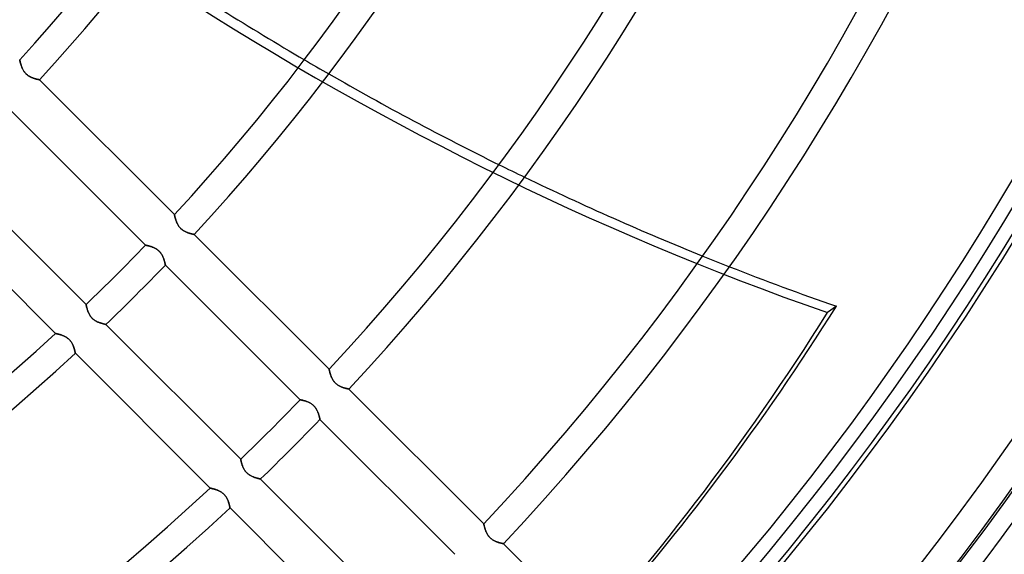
# Model space of a CAD drawing. Header units: millimetres. Extents: x -215 to 215, y -215 to 215.
# Tile 29 of 62: x 77 to 130, y -97 to -68. Entities that reach past the tile are written whole.
import ezdxf

# ---------------------------------------------------------------- set-up
doc = ezdxf.new("R2010")
doc.units = ezdxf.units.MM
doc.layers.add('MAIN-1', color=7, linetype='Continuous')
doc.layers.add('MAIN-2', color=7, linetype='Continuous')

msp = doc.modelspace()

# ---------------------------------------------------------------- linework, layer by layer
at = {"layer": 'MAIN-1'}
for p, q in [((76.815, -70.346), (76.814, -70.344)), ((76.816, -70.35), (76.815, -70.346)), ((76.817, -70.357), (76.816, -70.35)), ((76.819, -70.367), (76.817, -70.357)), ((76.822, -70.38), (76.819, -70.367)), ((76.826, -70.395), (76.822, -70.38)), ((76.83, -70.413), (76.826, -70.395)), ((76.834, -70.433), (76.83, -70.413)), ((76.84, -70.455), (76.834, -70.433)), ((76.846, -70.479), (76.84, -70.455)), ((76.853, -70.504), (76.846, -70.479)), ((76.86, -70.532), (76.853, -70.504)), ((76.868, -70.56), (76.86, -70.532)), ((76.878, -70.591), (76.868, -70.56)), ((76.887, -70.622), (76.878, -70.591)), ((76.898, -70.654), (76.887, -70.622)), ((76.91, -70.686), (76.898, -70.654)), ((76.922, -70.72), (76.91, -70.686)), ((76.936, -70.753), (76.922, -70.72)), ((76.95, -70.787), (76.936, -70.753)), ((76.966, -70.821), (76.95, -70.787)), ((76.983, -70.855), (76.966, -70.821)), ((77.001, -70.889), (76.983, -70.855)), ((77.02, -70.923), (77.001, -70.889)), ((77.042, -70.957), (77.02, -70.923)), ((77.064, -70.99), (77.042, -70.957)), ((77.089, -71.022), (77.064, -70.99)), ((77.115, -71.053), (77.089, -71.022)), ((77.142, -71.083), (77.115, -71.053)), ((77.17, -71.112), (77.142, -71.083)), ((77.2, -71.139), (77.17, -71.112)), ((77.231, -71.165), (77.2, -71.139)), ((77.263, -71.189), (77.231, -71.165)), ((77.296, -71.212), (77.263, -71.189)), ((77.33, -71.233), (77.296, -71.212)), ((77.363, -71.252), (77.33, -71.233)), ((77.397, -71.27), (77.363, -71.252)), ((77.431, -71.286), (77.397, -71.27)), ((77.464, -71.301), (77.431, -71.286)), ((77.497, -71.315), (77.464, -71.301)), ((77.531, -71.328), (77.497, -71.315)), ((77.563, -71.339), (77.531, -71.328)), ((77.595, -71.35), (77.563, -71.339)), ((77.627, -71.36), (77.595, -71.35)), ((77.657, -71.369), (77.627, -71.36)), ((77.686, -71.377), (77.657, -71.369)), ((77.714, -71.385), (77.686, -71.377)), ((77.741, -71.391), (77.714, -71.385)), ((77.766, -71.397), (77.741, -71.391)), ((77.789, -71.402), (77.766, -71.397)), ((77.81, -71.407), (77.789, -71.402)), ((77.829, -71.411), (77.81, -71.407)), ((77.846, -71.414), (77.829, -71.411)), ((77.86, -71.417), (77.846, -71.414)), ((77.872, -71.42), (77.86, -71.417)), ((77.882, -71.421), (77.872, -71.42)), ((77.888, -71.423), (77.882, -71.421)), ((77.892, -71.423), (77.888, -71.423)), ((77.894, -71.424), (77.892, -71.423)), ((85.233, -78.763), (77.894, -71.424)), ((76.329, -73.094), (83.663, -80.428)), ((80.428, -83.663), (73.094, -76.329)), ((71.424, -77.894), (78.763, -85.233)), ((85.233, -78.764), (85.233, -78.763)), ((85.234, -78.769), (85.233, -78.764)), ((85.236, -78.776), (85.234, -78.769)), ((85.238, -78.786), (85.236, -78.776)), ((85.24, -78.798), (85.238, -78.786)), ((85.244, -78.813), (85.24, -78.798)), ((85.248, -78.831), (85.244, -78.813)), ((85.253, -78.851), (85.248, -78.831)), ((85.258, -78.873), (85.253, -78.851)), ((85.264, -78.897), (85.258, -78.873)), ((85.271, -78.923), (85.264, -78.897)), ((85.278, -78.95), (85.271, -78.923)), ((85.286, -78.979), (85.278, -78.95)), ((85.295, -79.009), (85.286, -78.979)), ((85.305, -79.04), (85.295, -79.009)), ((85.316, -79.072), (85.305, -79.04)), ((85.327, -79.105), (85.316, -79.072)), ((85.34, -79.138), (85.327, -79.105)), ((85.353, -79.171), (85.34, -79.138)), ((85.368, -79.205), (85.353, -79.171)), ((85.384, -79.239), (85.368, -79.205)), ((85.4, -79.273), (85.384, -79.239)), ((85.419, -79.307), (85.4, -79.273)), ((85.438, -79.341), (85.419, -79.307)), ((85.459, -79.375), (85.438, -79.341)), ((85.482, -79.408), (85.459, -79.375)), ((85.507, -79.44), (85.482, -79.408)), ((85.532, -79.471), (85.507, -79.44)), ((85.56, -79.501), (85.532, -79.471)), ((85.588, -79.53), (85.56, -79.501)), ((85.618, -79.557), (85.588, -79.53)), ((85.649, -79.583), (85.618, -79.557)), ((85.681, -79.607), (85.649, -79.583)), ((85.714, -79.63), (85.681, -79.607)), ((85.748, -79.65), (85.714, -79.63)), ((85.781, -79.67), (85.748, -79.65)), ((85.815, -79.688), (85.781, -79.67)), ((85.849, -79.704), (85.815, -79.688)), ((85.882, -79.719), (85.849, -79.704)), ((85.916, -79.733), (85.882, -79.719)), ((85.949, -79.745), (85.916, -79.733)), ((85.981, -79.757), (85.949, -79.745)), ((86.013, -79.768), (85.981, -79.757)), ((86.045, -79.778), (86.013, -79.768)), ((86.075, -79.787), (86.045, -79.778)), ((86.104, -79.795), (86.075, -79.787)), ((86.133, -79.802), (86.104, -79.795)), ((86.159, -79.809), (86.133, -79.802)), ((86.184, -79.815), (86.159, -79.809)), ((86.207, -79.82), (86.184, -79.815)), ((86.228, -79.825), (86.207, -79.82)), ((86.247, -79.829), (86.228, -79.825)), ((86.264, -79.832), (86.247, -79.829)), ((86.278, -79.835), (86.264, -79.832)), ((86.29, -79.838), (86.278, -79.835)), ((86.3, -79.84), (86.29, -79.838)), ((86.306, -79.841), (86.3, -79.84)), ((86.311, -79.842), (86.306, -79.841)), ((86.312, -79.842), (86.311, -79.842)), ((93.65, -87.18), (86.312, -79.842)), ((83.663, -80.428), (83.664, -80.428)), ((83.664, -80.428), (83.669, -80.429)), ((83.669, -80.429), (83.676, -80.43)), ((83.676, -80.43), (83.685, -80.432)), ((83.685, -80.432), (83.697, -80.435)), ((83.697, -80.435), (83.712, -80.438)), ((83.712, -80.438), (83.729, -80.442)), ((83.729, -80.442), (83.749, -80.446)), ((83.749, -80.446), (83.77, -80.451)), ((83.77, -80.451), (83.793, -80.456)), ((83.793, -80.456), (83.818, -80.462)), ((83.818, -80.462), (83.845, -80.469)), ((83.845, -80.469), (83.874, -80.477)), ((83.874, -80.477), (83.903, -80.485)), ((83.903, -80.485), (83.934, -80.494)), ((83.934, -80.494), (83.965, -80.504)), ((83.965, -80.504), (83.997, -80.515)), ((83.997, -80.515), (84.03, -80.527)), ((84.03, -80.527), (84.063, -80.54)), ((84.063, -80.54), (84.096, -80.554)), ((84.096, -80.554), (84.13, -80.569)), ((84.13, -80.569), (84.164, -80.586)), ((84.164, -80.586), (84.198, -80.604)), ((84.198, -80.604), (84.232, -80.623)), ((84.232, -80.623), (84.265, -80.644)), ((84.265, -80.644), (84.298, -80.667)), ((84.298, -80.667), (84.33, -80.691)), ((84.33, -80.691), (84.361, -80.717)), ((84.361, -80.717), (84.391, -80.744)), ((84.391, -80.744), (84.419, -80.773)), ((84.419, -80.773), (84.447, -80.803)), ((84.447, -80.803), (84.472, -80.834)), ((84.472, -80.834), (84.497, -80.867)), ((84.497, -80.867), (84.519, -80.9)), ((84.519, -80.9), (84.54, -80.933)), ((84.54, -80.933), (84.56, -80.967)), ((84.56, -80.967), (84.578, -81.001)), ((84.578, -81.001), (84.595, -81.035)), ((84.595, -81.035), (84.61, -81.069)), ((84.61, -81.069), (84.624, -81.102)), ((84.624, -81.102), (84.638, -81.136)), ((84.638, -81.136), (84.65, -81.169)), ((84.65, -81.169), (84.661, -81.202)), ((84.661, -81.202), (84.672, -81.234)), ((84.672, -81.234), (84.681, -81.264)), ((84.681, -81.264), (84.69, -81.294)), ((84.69, -81.294), (84.698, -81.323)), ((84.698, -81.323), (84.705, -81.349)), ((84.705, -81.349), (84.712, -81.375)), ((84.712, -81.375), (84.717, -81.398)), ((84.717, -81.398), (84.723, -81.42)), ((84.723, -81.42), (84.727, -81.439)), ((84.727, -81.439), (84.731, -81.457)), ((84.731, -81.457), (84.734, -81.472)), ((84.734, -81.472), (84.737, -81.484)), ((84.737, -81.484), (84.739, -81.494)), ((84.739, -81.494), (84.74, -81.501)), ((84.74, -81.501), (84.741, -81.505)), ((84.741, -81.505), (84.742, -81.507)), ((84.742, -81.507), (92.076, -88.841)), ((80.428, -83.664), (80.428, -83.663)), ((80.429, -83.669), (80.428, -83.664)), ((80.43, -83.676), (80.429, -83.669)), ((80.432, -83.685), (80.43, -83.676)), ((80.435, -83.697), (80.432, -83.685)), ((80.438, -83.712), (80.435, -83.697)), ((80.442, -83.729), (80.438, -83.712)), ((80.446, -83.749), (80.442, -83.729)), ((80.451, -83.77), (80.446, -83.749)), ((80.456, -83.793), (80.451, -83.77)), ((80.462, -83.818), (80.456, -83.793)), ((80.469, -83.845), (80.462, -83.818)), ((80.477, -83.874), (80.469, -83.845)), ((80.485, -83.903), (80.477, -83.874)), ((80.495, -83.934), (80.485, -83.903)), ((80.505, -83.966), (80.495, -83.934)), ((80.516, -83.998), (80.505, -83.966)), ((80.528, -84.032), (80.516, -83.998)), ((80.541, -84.065), (80.528, -84.032)), ((80.555, -84.099), (80.541, -84.065)), ((80.57, -84.133), (80.555, -84.099)), ((80.587, -84.167), (80.57, -84.133)), ((80.605, -84.2), (80.587, -84.167)), ((80.625, -84.234), (80.605, -84.2)), ((80.646, -84.268), (80.625, -84.234)), ((80.669, -84.301), (80.646, -84.268)), ((80.693, -84.333), (80.669, -84.301)), ((80.719, -84.364), (80.693, -84.333)), ((80.747, -84.394), (80.719, -84.364)), ((80.776, -84.422), (80.747, -84.394)), ((80.806, -84.449), (80.776, -84.422)), ((80.837, -84.475), (80.806, -84.449)), ((80.869, -84.499), (80.837, -84.475)), ((80.902, -84.521), (80.869, -84.499)), ((80.936, -84.542), (80.902, -84.521)), ((80.97, -84.561), (80.936, -84.542)), ((81.004, -84.579), (80.97, -84.561)), ((81.038, -84.596), (81.004, -84.579)), ((81.071, -84.611), (81.038, -84.596)), ((81.105, -84.625), (81.071, -84.611)), ((81.138, -84.638), (81.105, -84.625)), ((81.171, -84.651), (81.138, -84.638)), ((81.203, -84.662), (81.171, -84.651)), ((81.234, -84.672), (81.203, -84.662)), ((81.265, -84.681), (81.234, -84.672)), ((81.295, -84.69), (81.265, -84.681)), ((81.323, -84.698), (81.295, -84.69)), ((81.35, -84.705), (81.323, -84.698)), ((81.375, -84.712), (81.35, -84.705)), ((81.399, -84.718), (81.375, -84.712)), ((81.42, -84.723), (81.399, -84.718)), ((81.44, -84.727), (81.42, -84.723)), ((81.457, -84.731), (81.44, -84.727)), ((81.472, -84.734), (81.457, -84.731)), ((81.484, -84.737), (81.472, -84.734)), ((81.494, -84.739), (81.484, -84.737)), ((81.501, -84.74), (81.494, -84.739)), ((81.505, -84.741), (81.501, -84.74)), ((81.507, -84.742), (81.505, -84.741)), ((88.841, -92.076), (81.507, -84.742)), ((78.763, -85.233), (78.764, -85.233)), ((78.764, -85.233), (78.768, -85.234)), ((78.768, -85.234), (78.775, -85.235)), ((78.775, -85.235), (78.785, -85.238)), ((78.785, -85.238), (78.798, -85.24)), ((78.798, -85.24), (78.813, -85.244)), ((78.813, -85.244), (78.83, -85.248)), ((78.83, -85.248), (78.85, -85.252)), ((78.85, -85.252), (78.872, -85.258)), ((78.872, -85.258), (78.895, -85.264)), ((78.895, -85.264), (78.921, -85.27)), ((78.921, -85.27), (78.948, -85.278)), ((78.948, -85.278), (78.977, -85.286)), ((78.977, -85.286), (79.007, -85.295)), ((79.007, -85.295), (79.038, -85.305)), ((79.038, -85.305), (79.069, -85.315)), ((79.069, -85.315), (79.102, -85.327)), ((79.102, -85.327), (79.135, -85.339)), ((79.135, -85.339), (79.168, -85.352)), ((79.168, -85.352), (79.202, -85.366)), ((79.202, -85.366), (79.236, -85.382)), ((79.236, -85.382), (79.27, -85.399)), ((79.27, -85.399), (79.305, -85.417)), ((79.305, -85.417), (79.339, -85.437)), ((79.339, -85.437), (79.373, -85.458)), ((79.373, -85.458), (79.406, -85.481)), ((79.406, -85.481), (79.439, -85.506)), ((79.439, -85.506), (79.47, -85.532)), ((79.47, -85.532), (79.501, -85.559)), ((79.501, -85.559), (79.529, -85.588)), ((79.529, -85.588), (79.557, -85.618)), ((79.557, -85.618), (79.583, -85.65)), ((79.583, -85.65), (79.608, -85.683)), ((79.608, -85.683), (79.631, -85.716)), ((79.631, -85.716), (79.652, -85.75)), ((79.652, -85.75), (79.672, -85.784)), ((79.672, -85.784), (79.69, -85.819)), ((79.69, -85.819), (79.706, -85.853)), ((79.706, -85.853), (79.721, -85.888)), ((79.721, -85.888), (79.735, -85.921)), ((79.735, -85.921), (79.748, -85.955)), ((79.748, -85.955), (79.759, -85.988)), ((79.759, -85.988), (79.77, -86.02)), ((79.77, -86.02), (79.78, -86.051)), ((79.78, -86.051), (79.788, -86.08)), ((79.788, -86.08), (79.796, -86.109)), ((79.796, -86.109), (79.803, -86.136)), ((79.803, -86.136), (79.81, -86.162)), ((79.81, -86.162), (79.816, -86.186)), ((79.816, -86.186), (79.821, -86.209)), ((79.821, -86.209), (79.825, -86.229)), ((79.825, -86.229), (79.829, -86.248)), ((79.829, -86.248), (79.833, -86.265)), ((79.833, -86.265), (79.835, -86.279)), ((79.835, -86.279), (79.838, -86.291)), ((79.838, -86.291), (79.84, -86.3)), ((79.84, -86.3), (79.841, -86.307)), ((79.841, -86.307), (79.842, -86.311)), ((79.842, -86.311), (79.842, -86.312)), ((79.842, -86.312), (87.18, -93.65)), ((93.65, -87.181), (93.65, -87.18)), ((93.651, -87.186), (93.65, -87.181)), ((93.652, -87.193), (93.651, -87.186)), ((93.655, -87.203), (93.652, -87.193)), ((93.657, -87.215), (93.655, -87.203)), ((93.661, -87.23), (93.657, -87.215)), ((93.665, -87.248), (93.661, -87.23)), ((93.67, -87.268), (93.665, -87.248)), ((93.675, -87.29), (93.67, -87.268)), ((93.681, -87.314), (93.675, -87.29)), ((93.688, -87.339), (93.681, -87.314)), ((93.695, -87.367), (93.688, -87.339)), ((93.703, -87.395), (93.695, -87.367)), ((93.712, -87.425), (93.703, -87.395)), ((93.722, -87.457), (93.712, -87.425)), ((93.733, -87.489), (93.722, -87.457)), ((93.744, -87.521), (93.733, -87.489)), ((93.757, -87.555), (93.744, -87.521)), ((93.77, -87.588), (93.757, -87.555)), ((93.785, -87.622), (93.77, -87.588)), ((93.8, -87.656), (93.785, -87.622)), ((93.817, -87.69), (93.8, -87.656)), ((93.835, -87.724), (93.817, -87.69)), ((93.855, -87.758), (93.835, -87.724)), ((93.876, -87.791), (93.855, -87.758)), ((93.899, -87.824), (93.876, -87.791)), ((93.923, -87.857), (93.899, -87.824)), ((93.949, -87.888), (93.923, -87.857)), ((93.976, -87.918), (93.949, -87.888)), ((94.005, -87.946), (93.976, -87.918)), ((94.035, -87.973), (94.005, -87.946)), ((94.066, -87.999), (94.035, -87.973)), ((94.098, -88.024), (94.066, -87.999)), ((94.131, -88.046), (94.098, -88.024)), ((94.164, -88.067), (94.131, -88.046)), ((94.198, -88.086), (94.164, -88.067)), ((94.232, -88.104), (94.198, -88.086)), ((94.265, -88.12), (94.232, -88.104)), ((94.299, -88.135), (94.265, -88.12)), ((94.332, -88.149), (94.299, -88.135)), ((94.365, -88.162), (94.332, -88.149)), ((94.398, -88.174), (94.365, -88.162)), ((94.43, -88.185), (94.398, -88.174)), ((94.461, -88.194), (94.43, -88.185)), ((94.492, -88.203), (94.461, -88.194)), ((94.521, -88.212), (94.492, -88.203)), ((94.549, -88.219), (94.521, -88.212)), ((94.576, -88.226), (94.549, -88.219)), ((94.601, -88.232), (94.576, -88.226)), ((94.624, -88.237), (94.601, -88.232)), ((94.645, -88.242), (94.624, -88.237)), ((94.664, -88.246), (94.645, -88.242)), ((94.681, -88.249), (94.664, -88.246)), ((94.695, -88.252), (94.681, -88.249)), ((94.707, -88.255), (94.695, -88.252)), ((94.716, -88.256), (94.707, -88.255)), ((94.723, -88.258), (94.716, -88.256)), ((94.727, -88.258), (94.723, -88.258)), ((94.729, -88.259), (94.727, -88.258)), ((102.066, -95.596), (94.729, -88.259)), ((92.076, -88.841), (92.077, -88.841)), ((92.077, -88.841), (92.082, -88.842)), ((92.082, -88.842), (92.09, -88.843)), ((92.09, -88.843), (92.101, -88.846)), ((92.101, -88.846), (92.115, -88.849)), ((92.115, -88.849), (92.132, -88.852)), ((92.132, -88.852), (92.152, -88.856)), ((92.152, -88.856), (92.174, -88.861)), ((92.174, -88.861), (92.198, -88.867)), ((92.198, -88.867), (92.225, -88.873)), ((92.225, -88.873), (92.254, -88.881)), ((92.254, -88.881), (92.284, -88.889)), ((92.284, -88.889), (92.316, -88.898)), ((92.316, -88.898), (92.349, -88.908)), ((92.349, -88.908), (92.383, -88.919)), ((92.383, -88.919), (92.418, -88.931)), ((92.418, -88.931), (92.454, -88.944)), ((92.454, -88.944), (92.489, -88.958)), ((92.489, -88.958), (92.526, -88.974)), ((92.526, -88.974), (92.562, -88.991)), ((92.562, -88.991), (92.599, -89.01)), ((92.599, -89.01), (92.636, -89.031)), ((92.636, -89.031), (92.672, -89.053)), ((92.672, -89.053), (92.708, -89.078)), ((92.708, -89.078), (92.743, -89.104)), ((92.743, -89.104), (92.776, -89.132)), ((92.776, -89.132), (92.808, -89.162)), ((92.808, -89.162), (92.839, -89.193)), ((92.839, -89.193), (92.868, -89.226)), ((92.868, -89.226), (92.896, -89.261)), ((92.896, -89.261), (92.921, -89.296)), ((92.921, -89.296), (92.945, -89.332)), ((92.945, -89.332), (92.967, -89.369)), ((92.967, -89.369), (92.987, -89.406)), ((92.987, -89.406), (93.005, -89.443)), ((93.005, -89.443), (93.022, -89.479)), ((93.022, -89.479), (93.038, -89.516)), ((93.038, -89.516), (93.052, -89.552)), ((93.052, -89.552), (93.065, -89.587)), ((93.065, -89.587), (93.076, -89.622)), ((93.076, -89.622), (93.087, -89.655)), ((93.087, -89.655), (93.097, -89.687)), ((93.097, -89.687), (93.106, -89.718)), ((93.106, -89.718), (93.114, -89.747)), ((93.114, -89.747), (93.121, -89.774)), ((93.121, -89.774), (93.127, -89.8)), ((93.127, -89.8), (93.133, -89.824)), ((93.133, -89.824), (93.138, -89.845)), ((93.138, -89.845), (93.142, -89.864)), ((93.142, -89.864), (93.146, -89.88)), ((93.146, -89.88), (93.149, -89.894)), ((93.149, -89.894), (93.151, -89.905)), ((93.151, -89.905), (93.153, -89.913)), ((93.153, -89.913), (93.154, -89.917)), ((93.154, -89.917), (93.154, -89.919)), ((93.154, -89.919), (100.488, -97.253)), ((88.841, -92.077), (88.841, -92.076)), ((88.842, -92.081), (88.841, -92.077)), ((88.843, -92.087), (88.842, -92.081)), ((88.844, -92.095), (88.843, -92.087)), ((88.847, -92.106), (88.844, -92.095)), ((88.849, -92.12), (88.847, -92.106)), ((88.853, -92.135), (88.849, -92.12)), ((88.856, -92.152), (88.853, -92.135)), ((88.861, -92.172), (88.856, -92.152)), ((88.866, -92.193), (88.861, -92.172)), ((88.871, -92.215), (88.866, -92.193)), ((88.877, -92.24), (88.871, -92.215)), ((88.884, -92.265), (88.877, -92.24)), ((88.891, -92.292), (88.884, -92.265)), ((88.899, -92.321), (88.891, -92.292)), ((88.908, -92.35), (88.899, -92.321)), ((88.918, -92.38), (88.908, -92.35)), ((88.928, -92.41), (88.918, -92.38)), ((88.939, -92.441), (88.928, -92.41)), ((88.952, -92.473), (88.939, -92.441)), ((88.965, -92.505), (88.952, -92.473)), ((88.979, -92.536), (88.965, -92.505)), ((88.994, -92.568), (88.979, -92.536)), ((89.011, -92.6), (88.994, -92.568)), ((89.029, -92.632), (89.011, -92.6)), ((89.048, -92.663), (89.029, -92.632)), ((89.068, -92.694), (89.048, -92.663)), ((89.09, -92.725), (89.068, -92.694)), ((89.114, -92.755), (89.09, -92.725)), ((89.139, -92.784), (89.114, -92.755)), ((89.165, -92.811), (89.139, -92.784)), ((89.192, -92.838), (89.165, -92.811)), ((89.22, -92.863), (89.192, -92.838)), ((89.249, -92.887), (89.22, -92.863)), ((89.279, -92.91), (89.249, -92.887)), ((89.31, -92.931), (89.279, -92.91)), ((89.342, -92.951), (89.31, -92.931)), ((89.373, -92.969), (89.342, -92.951)), ((89.405, -92.986), (89.373, -92.969)), ((89.436, -93.002), (89.405, -92.986)), ((89.468, -93.017), (89.436, -93.002)), ((89.499, -93.031), (89.468, -93.017)), ((89.53, -93.043), (89.499, -93.031)), ((89.561, -93.055), (89.53, -93.043)), ((89.592, -93.066), (89.561, -93.055)), ((89.622, -93.076), (89.592, -93.066)), ((89.651, -93.086), (89.622, -93.076)), ((89.679, -93.095), (89.651, -93.086)), ((89.707, -93.103), (89.679, -93.095)), ((89.733, -93.11), (89.707, -93.103)), ((89.759, -93.117), (89.733, -93.11)), ((89.783, -93.123), (89.759, -93.117)), ((89.805, -93.129), (89.783, -93.123)), ((89.825, -93.133), (89.805, -93.129)), ((89.844, -93.138), (89.825, -93.133)), ((89.861, -93.142), (89.844, -93.138)), ((89.876, -93.145), (89.861, -93.142)), ((89.889, -93.148), (89.876, -93.145)), ((89.9, -93.15), (89.889, -93.148)), ((89.908, -93.152), (89.9, -93.15)), ((89.914, -93.153), (89.908, -93.152)), ((89.918, -93.154), (89.914, -93.153)), ((89.919, -93.154), (89.918, -93.154)), ((97.253, -100.488), (89.919, -93.154)), ((87.18, -93.65), (87.181, -93.65)), ((87.181, -93.65), (87.185, -93.651)), ((87.185, -93.651), (87.192, -93.652)), ((87.192, -93.652), (87.202, -93.655)), ((87.202, -93.655), (87.215, -93.657)), ((87.215, -93.657), (87.23, -93.661)), ((87.23, -93.661), (87.247, -93.665)), ((87.247, -93.665), (87.267, -93.669)), ((87.267, -93.669), (87.289, -93.675)), ((87.289, -93.675), (87.312, -93.681)), ((87.312, -93.681), (87.338, -93.687)), ((87.338, -93.687), (87.365, -93.695)), ((87.365, -93.695), (87.394, -93.703)), ((87.394, -93.703), (87.424, -93.712)), ((87.424, -93.712), (87.454, -93.721)), ((87.454, -93.721), (87.486, -93.732)), ((87.486, -93.732), (87.519, -93.743)), ((87.519, -93.743), (87.552, -93.755)), ((87.552, -93.755), (87.585, -93.769)), ((87.585, -93.769), (87.619, -93.783)), ((87.619, -93.783), (87.653, -93.799)), ((87.653, -93.799), (87.687, -93.815)), ((87.687, -93.815), (87.721, -93.834)), ((87.721, -93.834), (87.756, -93.853)), ((87.756, -93.853), (87.789, -93.875)), ((87.789, -93.875), (87.823, -93.898)), ((87.823, -93.898), (87.855, -93.922)), ((87.855, -93.922), (87.887, -93.948)), ((87.887, -93.948), (87.917, -93.976)), ((87.917, -93.976), (87.946, -94.005)), ((87.946, -94.005), (87.974, -94.035)), ((87.974, -94.035), (88, -94.067)), ((88, -94.067), (88.025, -94.1)), ((88.025, -94.1), (88.047, -94.133)), ((88.047, -94.133), (88.069, -94.167)), ((88.069, -94.167), (88.088, -94.201)), ((88.088, -94.201), (88.106, -94.236)), ((88.106, -94.236), (88.123, -94.27)), ((88.123, -94.27), (88.138, -94.304)), ((88.138, -94.304), (88.152, -94.338)), ((88.152, -94.338), (88.164, -94.372)), ((88.164, -94.372), (88.176, -94.404)), ((88.176, -94.404), (88.187, -94.436)), ((88.187, -94.436), (88.196, -94.467)), ((88.196, -94.467), (88.205, -94.497)), ((88.205, -94.497), (88.213, -94.526)), ((88.213, -94.526), (88.22, -94.553)), ((88.22, -94.553), (88.227, -94.579)), ((88.227, -94.579), (88.232, -94.603)), ((88.232, -94.603), (88.237, -94.626)), ((88.237, -94.626), (88.242, -94.646)), ((88.242, -94.646), (88.246, -94.665)), ((88.246, -94.665), (88.249, -94.681)), ((88.249, -94.681), (88.252, -94.696)), ((88.252, -94.696), (88.255, -94.707)), ((88.255, -94.707), (88.256, -94.717)), ((88.256, -94.717), (88.258, -94.723)), ((88.258, -94.723), (88.258, -94.727)), ((88.258, -94.727), (88.259, -94.729)), ((88.259, -94.729), (95.596, -102.066)), ((102.066, -95.597), (102.066, -95.596)), ((102.067, -95.601), (102.066, -95.597)), ((102.068, -95.609), (102.067, -95.601)), ((102.071, -95.619), (102.068, -95.609)), ((102.073, -95.631), (102.071, -95.619)), ((102.077, -95.646), (102.073, -95.631)), ((102.081, -95.664), (102.077, -95.646)), ((102.085, -95.684), (102.081, -95.664)), ((102.091, -95.706), (102.085, -95.684)), ((102.097, -95.73), (102.091, -95.706)), ((102.103, -95.755), (102.097, -95.73)), ((102.111, -95.782), (102.103, -95.755)), ((102.119, -95.811), (102.111, -95.782)), ((102.128, -95.841), (102.119, -95.811)), ((102.138, -95.872), (102.128, -95.841)), ((102.148, -95.904), (102.138, -95.872)), ((102.16, -95.937), (102.148, -95.904)), ((102.172, -95.97), (102.16, -95.937)), ((102.186, -96.004), (102.172, -95.97)), ((102.2, -96.038), (102.186, -96.004)), ((102.216, -96.072), (102.2, -96.038)), ((102.233, -96.106), (102.216, -96.072)), ((102.251, -96.14), (102.233, -96.106)), ((102.271, -96.174), (102.251, -96.14)), ((102.292, -96.207), (102.271, -96.174)), ((102.315, -96.24), (102.292, -96.207)), ((102.339, -96.273), (102.315, -96.24)), ((102.365, -96.304), (102.339, -96.273)), ((102.392, -96.334), (102.365, -96.304)), ((102.421, -96.362), (102.392, -96.334)), ((102.45, -96.389), (102.421, -96.362)), ((102.482, -96.415), (102.45, -96.389)), ((102.514, -96.439), (102.482, -96.415)), ((102.547, -96.462), (102.514, -96.439)), ((102.58, -96.483), (102.547, -96.462)), ((102.614, -96.502), (102.58, -96.483)), ((102.648, -96.52), (102.614, -96.502)), ((102.681, -96.536), (102.648, -96.52)), ((102.715, -96.551), (102.681, -96.536)), ((102.748, -96.565), (102.715, -96.551)), ((102.781, -96.578), (102.748, -96.565)), ((102.814, -96.589), (102.781, -96.578)), ((102.846, -96.6), (102.814, -96.589)), ((102.877, -96.61), (102.846, -96.6)), ((102.908, -96.619), (102.877, -96.61)), ((102.937, -96.627), (102.908, -96.619)), ((102.965, -96.635), (102.937, -96.627)), ((102.992, -96.641), (102.965, -96.635)), ((103.016, -96.647), (102.992, -96.641)), ((103.039, -96.653), (103.016, -96.647)), ((103.061, -96.657), (103.039, -96.653)), ((103.08, -96.662), (103.061, -96.657)), ((103.096, -96.665), (103.08, -96.662)), ((103.111, -96.668), (103.096, -96.665)), ((103.123, -96.67), (103.111, -96.668)), ((103.132, -96.672), (103.123, -96.67)), ((103.139, -96.674), (103.132, -96.672)), ((103.143, -96.674), (103.139, -96.674)), ((103.145, -96.675), (103.143, -96.674)), ((110.481, -104.011), (103.145, -96.675))]:
    msp.add_line(p, q, dxfattribs=at)
for radius, start, end in [(104.157, 317.51747, 0), (105.683, 317.48109, 0), (116.052, 317.2593, 0), (117.578, 317.22996, 0), (127.948, 317.04914, 0), (129.472, 317.02501, 0), (139.843, 316.87478, 0), (141.368, 316.85456, 0), (151.738, 316.72776, 0), (153.262, 316.66239, 0), (159.363, 316.64509, 0), (160.887, 316.58315, 0), (161, 316.62836, 0), (166.988, 316.56997, 0), (168.512, 316.47257, 0), (116.052, 313.87059, 316.12942), (117.578, 313.88521, 316.11476), (116.052, 227.25932, 312.74072), (117.578, 227.22998, 312.77006), (127.948, 313.97556, 316.0244), (129.472, 313.98765, 316.01237), (127.948, 227.04915, 312.95083), (129.472, 227.02503, 312.975)]:
    msp.add_arc((0, 0), radius, start, end, dxfattribs=at)
for centre, major_axis, start_param, end_param in [((139.185, 57.087), (-93.223, 128.31), 1.999115, 2.067199), ((139.185, 57.087), (-93.223, 128.31), 2.077302, 2.146732), ((139.185, 57.087), (-93.223, 128.31), 2.15706, 2.228214), ((139.185, 57.087), (-93.223, 128.31), 2.238824, 2.280953), ((-26.653, 37.185), (-114.198, 157.18), -2.966421, -2.827433)]:
    msp.add_ellipse(centre, major_axis=major_axis, ratio=0.809017, start_param=start_param, end_param=end_param, dxfattribs=at)
at = {"layer": 'MAIN-2'}
for p, q in [((76.814, -70.344), (76.815, -70.346)), ((76.815, -70.346), (76.815, -70.349)), ((76.815, -70.349), (76.817, -70.356)), ((76.817, -70.356), (76.819, -70.364)), ((76.819, -70.364), (76.821, -70.375)), ((76.821, -70.375), (76.824, -70.389)), ((76.824, -70.389), (76.828, -70.404)), ((76.828, -70.404), (76.832, -70.421)), ((76.832, -70.421), (76.836, -70.441)), ((76.836, -70.441), (76.842, -70.462)), ((76.842, -70.462), (76.848, -70.485)), ((76.848, -70.485), (76.854, -70.509)), ((76.854, -70.509), (76.861, -70.535)), ((76.861, -70.535), (76.869, -70.562)), ((76.869, -70.562), (76.877, -70.59)), ((76.877, -70.59), (76.886, -70.619)), ((76.886, -70.619), (76.896, -70.649)), ((76.896, -70.649), (76.907, -70.679)), ((76.907, -70.679), (76.918, -70.71)), ((76.918, -70.71), (76.931, -70.741)), ((76.931, -70.741), (76.944, -70.773)), ((76.944, -70.773), (76.958, -70.804)), ((76.958, -70.804), (76.973, -70.836)), ((76.973, -70.836), (76.99, -70.868)), ((76.99, -70.868), (77.007, -70.901)), ((77.007, -70.901), (77.026, -70.932)), ((77.026, -70.932), (77.047, -70.964)), ((77.047, -70.964), (77.068, -70.995)), ((77.068, -70.995), (77.092, -71.026)), ((77.092, -71.026), (77.116, -71.055)), ((77.116, -71.055), (77.142, -71.083)), ((77.142, -71.083), (77.169, -71.111)), ((77.169, -71.111), (77.197, -71.137)), ((77.197, -71.137), (77.227, -71.161)), ((77.227, -71.161), (77.257, -71.185)), ((77.257, -71.185), (77.289, -71.207)), ((77.289, -71.207), (77.32, -71.227)), ((77.32, -71.227), (77.352, -71.246)), ((77.352, -71.246), (77.384, -71.263)), ((77.384, -71.263), (77.417, -71.28)), ((77.417, -71.28), (77.449, -71.294)), ((77.449, -71.294), (77.481, -71.308)), ((77.481, -71.308), (77.513, -71.321)), ((77.513, -71.321), (77.544, -71.333)), ((77.544, -71.333), (77.574, -71.343)), ((77.574, -71.343), (77.604, -71.353)), ((77.604, -71.353), (77.633, -71.362)), ((77.633, -71.362), (77.661, -71.37)), ((77.661, -71.37), (77.688, -71.378)), ((77.688, -71.378), (77.714, -71.384)), ((77.714, -71.384), (77.738, -71.39)), ((77.738, -71.39), (77.761, -71.396)), ((77.761, -71.396), (77.783, -71.401)), ((77.783, -71.401), (77.803, -71.405)), ((77.803, -71.405), (77.821, -71.409)), ((77.821, -71.409), (77.838, -71.413)), ((77.838, -71.413), (77.852, -71.416)), ((77.852, -71.416), (77.865, -71.418)), ((77.865, -71.418), (77.875, -71.42)), ((77.875, -71.42), (77.883, -71.422)), ((77.883, -71.422), (77.889, -71.423)), ((77.889, -71.423), (77.893, -71.424)), ((77.893, -71.424), (77.894, -71.424)), ((85.233, -78.763), (85.233, -78.764)), ((85.233, -78.764), (85.234, -78.768)), ((85.234, -78.768), (85.235, -78.775)), ((85.235, -78.775), (85.238, -78.785)), ((85.238, -78.785), (85.24, -78.798)), ((85.24, -78.798), (85.244, -78.813)), ((85.244, -78.813), (85.248, -78.83)), ((85.248, -78.83), (85.252, -78.85)), ((85.252, -78.85), (85.258, -78.872)), ((85.258, -78.872), (85.264, -78.895)), ((85.264, -78.895), (85.27, -78.921)), ((85.27, -78.921), (85.278, -78.948)), ((85.278, -78.948), (85.286, -78.977)), ((85.286, -78.977), (85.295, -79.007)), ((85.295, -79.007), (85.305, -79.038)), ((85.305, -79.038), (85.315, -79.069)), ((85.315, -79.069), (85.327, -79.102)), ((85.327, -79.102), (85.339, -79.135)), ((85.339, -79.135), (85.352, -79.168)), ((85.352, -79.168), (85.366, -79.202)), ((85.366, -79.202), (85.382, -79.236)), ((85.382, -79.236), (85.399, -79.27)), ((85.399, -79.27), (85.417, -79.305)), ((85.417, -79.305), (85.437, -79.339)), ((85.437, -79.339), (85.458, -79.373)), ((85.458, -79.373), (85.481, -79.406)), ((85.481, -79.406), (85.506, -79.439)), ((85.506, -79.439), (85.532, -79.47)), ((85.532, -79.47), (85.559, -79.501)), ((85.559, -79.501), (85.588, -79.529)), ((85.588, -79.529), (85.618, -79.557)), ((85.618, -79.557), (85.65, -79.583)), ((85.65, -79.583), (85.683, -79.608)), ((85.683, -79.608), (85.716, -79.631)), ((85.716, -79.631), (85.75, -79.652)), ((85.75, -79.652), (85.784, -79.672)), ((85.784, -79.672), (85.819, -79.69)), ((85.819, -79.69), (85.853, -79.706)), ((85.853, -79.706), (85.888, -79.721)), ((85.888, -79.721), (85.921, -79.735)), ((85.921, -79.735), (85.955, -79.748)), ((85.955, -79.748), (85.988, -79.759)), ((85.988, -79.759), (86.02, -79.77)), ((86.02, -79.77), (86.051, -79.78)), ((86.051, -79.78), (86.08, -79.788)), ((86.08, -79.788), (86.109, -79.796)), ((86.109, -79.796), (86.136, -79.803)), ((86.136, -79.803), (86.162, -79.81)), ((86.162, -79.81), (86.186, -79.816)), ((86.186, -79.816), (86.209, -79.821)), ((86.209, -79.821), (86.229, -79.825)), ((86.229, -79.825), (86.248, -79.829)), ((86.248, -79.829), (86.265, -79.833)), ((86.265, -79.833), (86.279, -79.835)), ((86.279, -79.835), (86.291, -79.838)), ((86.291, -79.838), (86.3, -79.84)), ((86.3, -79.84), (86.307, -79.841)), ((86.307, -79.841), (86.311, -79.842)), ((86.311, -79.842), (86.312, -79.842)), ((83.664, -80.428), (83.663, -80.428)), ((83.669, -80.429), (83.664, -80.428)), ((83.676, -80.43), (83.669, -80.429)), ((83.685, -80.432), (83.676, -80.43)), ((83.697, -80.435), (83.685, -80.432)), ((83.712, -80.438), (83.697, -80.435)), ((83.729, -80.442), (83.712, -80.438)), ((83.749, -80.446), (83.729, -80.442)), ((83.77, -80.451), (83.749, -80.446)), ((83.793, -80.456), (83.77, -80.451)), ((83.818, -80.462), (83.793, -80.456)), ((83.845, -80.469), (83.818, -80.462)), ((83.874, -80.477), (83.845, -80.469)), ((83.903, -80.485), (83.874, -80.477)), ((83.934, -80.495), (83.903, -80.485)), ((83.966, -80.505), (83.934, -80.495)), ((83.998, -80.516), (83.966, -80.505)), ((84.032, -80.528), (83.998, -80.516)), ((84.065, -80.541), (84.032, -80.528)), ((84.099, -80.555), (84.065, -80.541)), ((84.133, -80.57), (84.099, -80.555)), ((84.167, -80.587), (84.133, -80.57)), ((84.2, -80.605), (84.167, -80.587)), ((84.234, -80.625), (84.2, -80.605)), ((84.268, -80.646), (84.234, -80.625)), ((84.301, -80.669), (84.268, -80.646)), ((84.333, -80.693), (84.301, -80.669)), ((84.364, -80.719), (84.333, -80.693)), ((84.394, -80.747), (84.364, -80.719)), ((84.422, -80.776), (84.394, -80.747)), ((84.449, -80.806), (84.422, -80.776)), ((84.475, -80.837), (84.449, -80.806)), ((84.499, -80.869), (84.475, -80.837)), ((84.521, -80.902), (84.499, -80.869)), ((84.542, -80.936), (84.521, -80.902)), ((84.561, -80.97), (84.542, -80.936)), ((84.579, -81.004), (84.561, -80.97)), ((84.596, -81.038), (84.579, -81.004)), ((84.611, -81.071), (84.596, -81.038)), ((84.625, -81.105), (84.611, -81.071)), ((84.638, -81.138), (84.625, -81.105)), ((84.651, -81.171), (84.638, -81.138)), ((84.662, -81.203), (84.651, -81.171)), ((84.672, -81.234), (84.662, -81.203)), ((84.681, -81.265), (84.672, -81.234)), ((84.69, -81.295), (84.681, -81.265)), ((84.698, -81.323), (84.69, -81.295)), ((84.705, -81.35), (84.698, -81.323)), ((84.712, -81.375), (84.705, -81.35)), ((84.718, -81.399), (84.712, -81.375)), ((84.723, -81.42), (84.718, -81.399)), ((84.727, -81.44), (84.723, -81.42)), ((84.731, -81.457), (84.727, -81.44)), ((84.734, -81.472), (84.731, -81.457)), ((84.737, -81.484), (84.734, -81.472)), ((84.739, -81.494), (84.737, -81.484)), ((84.74, -81.501), (84.739, -81.494)), ((84.741, -81.505), (84.74, -81.501)), ((84.742, -81.507), (84.741, -81.505)), ((80.428, -83.663), (80.428, -83.664)), ((80.428, -83.664), (80.429, -83.669)), ((80.429, -83.669), (80.43, -83.676)), ((80.43, -83.676), (80.432, -83.685)), ((80.432, -83.685), (80.435, -83.697)), ((80.435, -83.697), (80.438, -83.712)), ((80.438, -83.712), (80.442, -83.729)), ((80.442, -83.729), (80.446, -83.749)), ((80.446, -83.749), (80.451, -83.77)), ((80.451, -83.77), (80.456, -83.793)), ((80.456, -83.793), (80.462, -83.818)), ((80.462, -83.818), (80.469, -83.845)), ((80.469, -83.845), (80.477, -83.874)), ((80.477, -83.874), (80.485, -83.903)), ((80.485, -83.903), (80.494, -83.934)), ((80.494, -83.934), (80.504, -83.965)), ((80.504, -83.965), (80.515, -83.997)), ((80.515, -83.997), (80.527, -84.03)), ((80.527, -84.03), (80.54, -84.063)), ((80.54, -84.063), (80.554, -84.096)), ((80.554, -84.096), (80.569, -84.13)), ((121.25, -83.752), (120.775, -84.098)), ((80.569, -84.13), (80.586, -84.164)), ((80.586, -84.164), (80.604, -84.198)), ((80.604, -84.198), (80.623, -84.232)), ((80.623, -84.232), (80.644, -84.265)), ((80.644, -84.265), (80.667, -84.298)), ((80.667, -84.298), (80.691, -84.33)), ((80.691, -84.33), (80.717, -84.361)), ((80.717, -84.361), (80.744, -84.391)), ((80.744, -84.391), (80.773, -84.419)), ((80.773, -84.419), (80.803, -84.447)), ((80.803, -84.447), (80.834, -84.472)), ((80.834, -84.472), (80.867, -84.497)), ((80.867, -84.497), (80.9, -84.519)), ((80.9, -84.519), (80.933, -84.54)), ((80.933, -84.54), (80.967, -84.56)), ((80.967, -84.56), (81.001, -84.578)), ((81.001, -84.578), (81.035, -84.595)), ((81.035, -84.595), (81.069, -84.61)), ((81.069, -84.61), (81.102, -84.624)), ((81.102, -84.624), (81.136, -84.638)), ((81.136, -84.638), (81.169, -84.65)), ((81.169, -84.65), (81.202, -84.661)), ((81.202, -84.661), (81.234, -84.672)), ((81.234, -84.672), (81.264, -84.681)), ((81.264, -84.681), (81.294, -84.69)), ((81.294, -84.69), (81.323, -84.698)), ((81.323, -84.698), (81.349, -84.705)), ((81.349, -84.705), (81.375, -84.712)), ((81.375, -84.712), (81.398, -84.717)), ((81.398, -84.717), (81.42, -84.723)), ((81.42, -84.723), (81.439, -84.727)), ((81.439, -84.727), (81.457, -84.731)), ((81.457, -84.731), (81.472, -84.734)), ((81.472, -84.734), (81.484, -84.737)), ((81.484, -84.737), (81.494, -84.739)), ((81.494, -84.739), (81.501, -84.74)), ((81.501, -84.74), (81.505, -84.741)), ((81.505, -84.741), (81.507, -84.742)), ((78.764, -85.233), (78.763, -85.233)), ((78.769, -85.234), (78.764, -85.233)), ((78.776, -85.236), (78.769, -85.234)), ((78.786, -85.238), (78.776, -85.236)), ((78.798, -85.24), (78.786, -85.238)), ((78.813, -85.244), (78.798, -85.24)), ((78.831, -85.248), (78.813, -85.244)), ((78.851, -85.253), (78.831, -85.248)), ((78.873, -85.258), (78.851, -85.253)), ((78.897, -85.264), (78.873, -85.258)), ((78.923, -85.271), (78.897, -85.264)), ((78.95, -85.278), (78.923, -85.271)), ((78.979, -85.286), (78.95, -85.278)), ((79.009, -85.295), (78.979, -85.286)), ((79.04, -85.305), (79.009, -85.295)), ((79.072, -85.316), (79.04, -85.305)), ((79.105, -85.327), (79.072, -85.316)), ((79.138, -85.34), (79.105, -85.327)), ((79.171, -85.353), (79.138, -85.34)), ((79.205, -85.368), (79.171, -85.353)), ((79.239, -85.384), (79.205, -85.368)), ((79.273, -85.4), (79.239, -85.384)), ((79.307, -85.419), (79.273, -85.4)), ((79.341, -85.438), (79.307, -85.419)), ((79.375, -85.459), (79.341, -85.438)), ((79.408, -85.482), (79.375, -85.459)), ((79.44, -85.507), (79.408, -85.482)), ((79.471, -85.532), (79.44, -85.507)), ((79.501, -85.56), (79.471, -85.532)), ((79.53, -85.588), (79.501, -85.56)), ((79.557, -85.618), (79.53, -85.588)), ((79.583, -85.649), (79.557, -85.618)), ((79.607, -85.681), (79.583, -85.649)), ((79.63, -85.714), (79.607, -85.681)), ((79.65, -85.748), (79.63, -85.714)), ((79.67, -85.781), (79.65, -85.748)), ((79.688, -85.815), (79.67, -85.781)), ((79.704, -85.849), (79.688, -85.815)), ((79.719, -85.882), (79.704, -85.849)), ((79.733, -85.916), (79.719, -85.882)), ((79.745, -85.949), (79.733, -85.916)), ((79.757, -85.981), (79.745, -85.949)), ((79.768, -86.013), (79.757, -85.981)), ((79.778, -86.045), (79.768, -86.013)), ((79.787, -86.075), (79.778, -86.045)), ((79.795, -86.104), (79.787, -86.075)), ((79.802, -86.133), (79.795, -86.104)), ((79.809, -86.159), (79.802, -86.133)), ((79.815, -86.184), (79.809, -86.159)), ((79.82, -86.207), (79.815, -86.184)), ((79.825, -86.228), (79.82, -86.207)), ((79.829, -86.247), (79.825, -86.228)), ((79.832, -86.264), (79.829, -86.247)), ((79.835, -86.278), (79.832, -86.264)), ((79.838, -86.29), (79.835, -86.278)), ((79.84, -86.3), (79.838, -86.29)), ((79.841, -86.306), (79.84, -86.3)), ((79.842, -86.311), (79.841, -86.306)), ((79.842, -86.312), (79.842, -86.311)), ((93.65, -87.18), (93.65, -87.181)), ((93.65, -87.181), (93.651, -87.185)), ((93.651, -87.185), (93.652, -87.192)), ((93.652, -87.192), (93.655, -87.202)), ((93.655, -87.202), (93.657, -87.215)), ((93.657, -87.215), (93.661, -87.23)), ((93.661, -87.23), (93.665, -87.247)), ((93.665, -87.247), (93.669, -87.267)), ((93.669, -87.267), (93.675, -87.289)), ((93.675, -87.289), (93.681, -87.312)), ((93.681, -87.312), (93.687, -87.338)), ((93.687, -87.338), (93.695, -87.365)), ((93.695, -87.365), (93.703, -87.394)), ((93.703, -87.394), (93.712, -87.424)), ((93.712, -87.424), (93.721, -87.454)), ((93.721, -87.454), (93.732, -87.486)), ((93.732, -87.486), (93.743, -87.519)), ((93.743, -87.519), (93.755, -87.552)), ((93.755, -87.552), (93.769, -87.585)), ((93.769, -87.585), (93.783, -87.619)), ((93.783, -87.619), (93.799, -87.653)), ((93.799, -87.653), (93.815, -87.687)), ((93.815, -87.687), (93.834, -87.721)), ((93.834, -87.721), (93.853, -87.756)), ((93.853, -87.756), (93.875, -87.789)), ((93.875, -87.789), (93.898, -87.823)), ((93.898, -87.823), (93.922, -87.855)), ((93.922, -87.855), (93.948, -87.887)), ((93.948, -87.887), (93.976, -87.917)), ((93.976, -87.917), (94.005, -87.946)), ((94.005, -87.946), (94.035, -87.974)), ((94.035, -87.974), (94.067, -88)), ((94.067, -88), (94.1, -88.025)), ((94.1, -88.025), (94.133, -88.047)), ((94.133, -88.047), (94.167, -88.069)), ((94.167, -88.069), (94.201, -88.088)), ((94.201, -88.088), (94.236, -88.106)), ((94.236, -88.106), (94.27, -88.123)), ((94.27, -88.123), (94.304, -88.138)), ((94.304, -88.138), (94.338, -88.152)), ((94.338, -88.152), (94.372, -88.164)), ((94.372, -88.164), (94.404, -88.176)), ((94.404, -88.176), (94.436, -88.187)), ((94.436, -88.187), (94.467, -88.196)), ((94.467, -88.196), (94.497, -88.205)), ((94.497, -88.205), (94.526, -88.213)), ((94.526, -88.213), (94.553, -88.22)), ((94.553, -88.22), (94.579, -88.227)), ((94.579, -88.227), (94.603, -88.232)), ((94.603, -88.232), (94.626, -88.237)), ((94.626, -88.237), (94.646, -88.242)), ((94.646, -88.242), (94.665, -88.246)), ((94.665, -88.246), (94.681, -88.249)), ((94.681, -88.249), (94.696, -88.252)), ((94.696, -88.252), (94.707, -88.255)), ((94.707, -88.255), (94.717, -88.256)), ((94.717, -88.256), (94.723, -88.258)), ((94.723, -88.258), (94.727, -88.258)), ((94.727, -88.258), (94.729, -88.259)), ((92.077, -88.841), (92.076, -88.841)), ((92.081, -88.842), (92.077, -88.841)), ((92.087, -88.843), (92.081, -88.842)), ((92.095, -88.844), (92.087, -88.843)), ((92.106, -88.847), (92.095, -88.844)), ((92.12, -88.849), (92.106, -88.847)), ((92.135, -88.853), (92.12, -88.849)), ((92.152, -88.856), (92.135, -88.853)), ((92.172, -88.861), (92.152, -88.856)), ((92.193, -88.866), (92.172, -88.861)), ((92.215, -88.871), (92.193, -88.866)), ((92.24, -88.877), (92.215, -88.871)), ((92.265, -88.884), (92.24, -88.877)), ((92.292, -88.891), (92.265, -88.884)), ((92.321, -88.899), (92.292, -88.891)), ((92.35, -88.908), (92.321, -88.899)), ((92.38, -88.918), (92.35, -88.908)), ((92.41, -88.928), (92.38, -88.918)), ((92.441, -88.939), (92.41, -88.928)), ((92.473, -88.952), (92.441, -88.939)), ((92.505, -88.965), (92.473, -88.952)), ((92.536, -88.979), (92.505, -88.965)), ((92.568, -88.994), (92.536, -88.979)), ((92.6, -89.011), (92.568, -88.994)), ((92.632, -89.029), (92.6, -89.011)), ((92.663, -89.048), (92.632, -89.029)), ((92.694, -89.068), (92.663, -89.048)), ((92.725, -89.09), (92.694, -89.068)), ((92.755, -89.114), (92.725, -89.09)), ((92.784, -89.139), (92.755, -89.114)), ((92.811, -89.165), (92.784, -89.139)), ((92.838, -89.192), (92.811, -89.165)), ((92.863, -89.22), (92.838, -89.192)), ((92.887, -89.249), (92.863, -89.22)), ((92.91, -89.279), (92.887, -89.249)), ((92.931, -89.31), (92.91, -89.279)), ((92.951, -89.342), (92.931, -89.31)), ((92.969, -89.373), (92.951, -89.342)), ((92.986, -89.405), (92.969, -89.373)), ((93.002, -89.436), (92.986, -89.405)), ((93.017, -89.468), (93.002, -89.436)), ((93.031, -89.499), (93.017, -89.468)), ((93.043, -89.53), (93.031, -89.499)), ((93.055, -89.561), (93.043, -89.53)), ((93.066, -89.592), (93.055, -89.561)), ((93.076, -89.622), (93.066, -89.592)), ((93.086, -89.651), (93.076, -89.622)), ((93.095, -89.679), (93.086, -89.651)), ((93.103, -89.707), (93.095, -89.679)), ((93.11, -89.733), (93.103, -89.707)), ((93.117, -89.759), (93.11, -89.733)), ((93.123, -89.783), (93.117, -89.759)), ((93.129, -89.805), (93.123, -89.783)), ((93.133, -89.825), (93.129, -89.805)), ((93.138, -89.844), (93.133, -89.825)), ((93.142, -89.861), (93.138, -89.844)), ((93.145, -89.876), (93.142, -89.861)), ((93.148, -89.889), (93.145, -89.876)), ((93.15, -89.9), (93.148, -89.889)), ((93.152, -89.908), (93.15, -89.9)), ((93.153, -89.914), (93.152, -89.908)), ((93.154, -89.918), (93.153, -89.914)), ((93.154, -89.919), (93.154, -89.918)), ((88.841, -92.076), (88.841, -92.077)), ((88.841, -92.077), (88.842, -92.082)), ((88.842, -92.082), (88.843, -92.09)), ((88.843, -92.09), (88.846, -92.101)), ((88.846, -92.101), (88.849, -92.115)), ((88.849, -92.115), (88.852, -92.132)), ((88.852, -92.132), (88.856, -92.152)), ((88.856, -92.152), (88.861, -92.174)), ((88.861, -92.174), (88.867, -92.198)), ((88.867, -92.198), (88.873, -92.225)), ((88.873, -92.225), (88.881, -92.254)), ((88.881, -92.254), (88.889, -92.284)), ((88.889, -92.284), (88.898, -92.316)), ((88.898, -92.316), (88.908, -92.349)), ((88.908, -92.349), (88.919, -92.383)), ((88.919, -92.383), (88.931, -92.418)), ((88.931, -92.418), (88.944, -92.454)), ((88.944, -92.454), (88.958, -92.489)), ((88.958, -92.489), (88.974, -92.526)), ((88.974, -92.526), (88.991, -92.562)), ((88.991, -92.562), (89.01, -92.599)), ((89.01, -92.599), (89.031, -92.636)), ((89.031, -92.636), (89.053, -92.672)), ((89.053, -92.672), (89.078, -92.708)), ((89.078, -92.708), (89.104, -92.743)), ((89.104, -92.743), (89.132, -92.776)), ((89.132, -92.776), (89.162, -92.808)), ((89.162, -92.808), (89.193, -92.839)), ((89.193, -92.839), (89.226, -92.868)), ((89.226, -92.868), (89.261, -92.896)), ((89.261, -92.896), (89.296, -92.921)), ((89.296, -92.921), (89.332, -92.945)), ((89.332, -92.945), (89.369, -92.967)), ((89.369, -92.967), (89.406, -92.987)), ((89.406, -92.987), (89.443, -93.005)), ((89.443, -93.005), (89.479, -93.022)), ((89.479, -93.022), (89.516, -93.038)), ((89.516, -93.038), (89.552, -93.052)), ((89.552, -93.052), (89.587, -93.065)), ((89.587, -93.065), (89.622, -93.076)), ((89.622, -93.076), (89.655, -93.087)), ((89.655, -93.087), (89.687, -93.097)), ((89.687, -93.097), (89.718, -93.106)), ((89.718, -93.106), (89.747, -93.114)), ((89.747, -93.114), (89.774, -93.121)), ((89.774, -93.121), (89.8, -93.127)), ((89.8, -93.127), (89.824, -93.133)), ((89.824, -93.133), (89.845, -93.138)), ((89.845, -93.138), (89.864, -93.142)), ((89.864, -93.142), (89.88, -93.146)), ((89.88, -93.146), (89.894, -93.149)), ((89.894, -93.149), (89.905, -93.151)), ((89.905, -93.151), (89.913, -93.153)), ((89.913, -93.153), (89.917, -93.154)), ((89.917, -93.154), (89.919, -93.154)), ((87.181, -93.65), (87.18, -93.65)), ((87.186, -93.651), (87.181, -93.65)), ((87.193, -93.652), (87.186, -93.651)), ((87.203, -93.655), (87.193, -93.652)), ((87.215, -93.657), (87.203, -93.655)), ((87.23, -93.661), (87.215, -93.657)), ((87.248, -93.665), (87.23, -93.661)), ((87.268, -93.67), (87.248, -93.665)), ((87.29, -93.675), (87.268, -93.67)), ((87.314, -93.681), (87.29, -93.675)), ((87.339, -93.688), (87.314, -93.681)), ((87.367, -93.695), (87.339, -93.688)), ((87.395, -93.703), (87.367, -93.695)), ((87.425, -93.712), (87.395, -93.703)), ((87.457, -93.722), (87.425, -93.712)), ((87.489, -93.733), (87.457, -93.722)), ((87.521, -93.744), (87.489, -93.733)), ((87.555, -93.757), (87.521, -93.744)), ((87.588, -93.77), (87.555, -93.757)), ((87.622, -93.785), (87.588, -93.77)), ((87.656, -93.8), (87.622, -93.785)), ((87.69, -93.817), (87.656, -93.8)), ((87.724, -93.835), (87.69, -93.817)), ((87.758, -93.855), (87.724, -93.835)), ((87.791, -93.876), (87.758, -93.855)), ((87.824, -93.899), (87.791, -93.876)), ((87.857, -93.923), (87.824, -93.899)), ((87.888, -93.949), (87.857, -93.923)), ((87.918, -93.976), (87.888, -93.949)), ((87.946, -94.005), (87.918, -93.976)), ((87.973, -94.035), (87.946, -94.005)), ((87.999, -94.066), (87.973, -94.035)), ((88.024, -94.098), (87.999, -94.066)), ((88.046, -94.131), (88.024, -94.098)), ((88.067, -94.164), (88.046, -94.131)), ((88.086, -94.198), (88.067, -94.164)), ((88.104, -94.232), (88.086, -94.198)), ((88.12, -94.265), (88.104, -94.232)), ((88.135, -94.299), (88.12, -94.265)), ((88.149, -94.332), (88.135, -94.299)), ((88.162, -94.365), (88.149, -94.332)), ((88.174, -94.398), (88.162, -94.365)), ((88.185, -94.43), (88.174, -94.398)), ((88.194, -94.461), (88.185, -94.43)), ((88.203, -94.492), (88.194, -94.461)), ((88.212, -94.521), (88.203, -94.492)), ((88.219, -94.549), (88.212, -94.521)), ((88.226, -94.576), (88.219, -94.549)), ((88.232, -94.601), (88.226, -94.576)), ((88.237, -94.624), (88.232, -94.601)), ((88.242, -94.645), (88.237, -94.624)), ((88.246, -94.664), (88.242, -94.645)), ((88.249, -94.681), (88.246, -94.664)), ((88.252, -94.695), (88.249, -94.681)), ((88.255, -94.707), (88.252, -94.695)), ((88.256, -94.716), (88.255, -94.707)), ((88.258, -94.723), (88.256, -94.716)), ((88.258, -94.727), (88.258, -94.723)), ((88.259, -94.729), (88.258, -94.727)), ((102.066, -95.596), (102.066, -95.597)), ((102.066, -95.597), (102.067, -95.601)), ((102.067, -95.601), (102.068, -95.608)), ((102.068, -95.608), (102.07, -95.618)), ((102.07, -95.618), (102.073, -95.631)), ((102.073, -95.631), (102.077, -95.646)), ((102.077, -95.646), (102.081, -95.663)), ((102.081, -95.663), (102.085, -95.683)), ((102.085, -95.683), (102.09, -95.704)), ((102.09, -95.704), (102.096, -95.728)), ((102.096, -95.728), (102.103, -95.754)), ((102.103, -95.754), (102.11, -95.781)), ((102.11, -95.781), (102.118, -95.81)), ((102.118, -95.81), (102.127, -95.839)), ((102.127, -95.839), (102.137, -95.87)), ((102.137, -95.87), (102.147, -95.902)), ((102.147, -95.902), (102.159, -95.935)), ((102.159, -95.935), (102.171, -95.968)), ((102.171, -95.968), (102.184, -96.001)), ((102.184, -96.001), (102.199, -96.035)), ((102.199, -96.035), (102.214, -96.069)), ((102.214, -96.069), (102.231, -96.103)), ((102.231, -96.103), (102.249, -96.137)), ((102.249, -96.137), (102.269, -96.171)), ((102.269, -96.171), (102.29, -96.205)), ((102.29, -96.205), (102.313, -96.239)), ((102.313, -96.239), (102.338, -96.271)), ((102.338, -96.271), (102.364, -96.303)), ((102.364, -96.303), (102.391, -96.333)), ((102.391, -96.333), (102.42, -96.362)), ((102.42, -96.362), (102.451, -96.389)), ((102.451, -96.389), (102.483, -96.416)), ((102.483, -96.416), (102.515, -96.44)), ((102.515, -96.44), (102.549, -96.463)), ((102.549, -96.463), (102.583, -96.484)), ((102.583, -96.484), (102.617, -96.504)), ((102.617, -96.504), (102.651, -96.522)), ((102.651, -96.522), (102.686, -96.538)), ((102.686, -96.538), (102.72, -96.553)), ((102.72, -96.553), (102.754, -96.567)), ((102.754, -96.567), (102.787, -96.58)), ((102.787, -96.58), (102.82, -96.592)), ((102.82, -96.592), (102.852, -96.602)), ((102.852, -96.602), (102.883, -96.612)), ((102.883, -96.612), (102.913, -96.621)), ((102.913, -96.621), (102.942, -96.629)), ((102.942, -96.629), (102.969, -96.636)), ((102.969, -96.636), (102.995, -96.642)), ((102.995, -96.642), (103.019, -96.648)), ((103.019, -96.648), (103.041, -96.653)), ((103.041, -96.653), (103.062, -96.658)), ((103.062, -96.658), (103.081, -96.662)), ((103.081, -96.662), (103.097, -96.665)), ((103.097, -96.665), (103.111, -96.668)), ((103.111, -96.668), (103.123, -96.67)), ((103.123, -96.67), (103.132, -96.672)), ((103.132, -96.672), (103.139, -96.674)), ((103.139, -96.674), (103.143, -96.674)), ((103.143, -96.674), (103.145, -96.675))]:
    msp.add_line(p, q, dxfattribs=at)
for radius, start in [(162, 179.99998), (153.5, 270.00002), (152.5, 270.00002)]:
    msp.add_arc((0, 0), radius, start, 0, dxfattribs=at)
for centre, major_axis, start_param, end_param in [((138.709, 56.741), (-93.223, 128.31), 1.73342, 2.280953), ((139.185, 57.087), (-93.223, 128.31), 2.067199, 2.077302), ((139.185, 57.087), (-93.223, 128.31), 2.146732, 2.15706), ((139.185, 57.087), (-93.223, 128.31), 2.228214, 2.238824), ((-27.129, 36.84), (114.198, -157.18), 0, 0.314159)]:
    msp.add_ellipse(centre, major_axis=major_axis, ratio=0.809017, start_param=start_param, end_param=end_param, dxfattribs=at)

doc.saveas('drawing.dxf')
